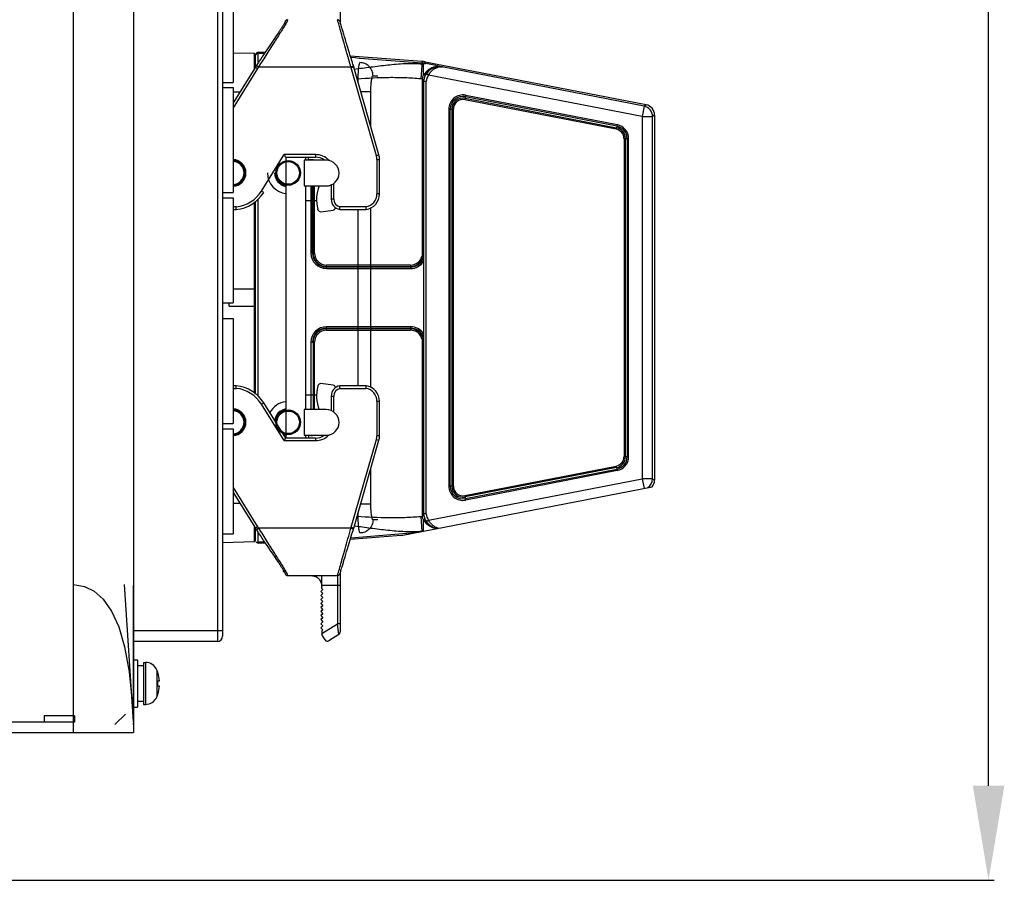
# Model space of a CAD drawing. Header units: millimetres. Extents: x 2423 to 7028, y 909 to 2460.
# Tile 34 of 60: x 6370 to 6558, y 1242 to 1406. Entities that reach past the tile are written whole.
import ezdxf

# ---------------------------------------------------------------- set-up
doc = ezdxf.new("R2010")
doc.units = ezdxf.units.MM
doc.layers.add('DIM', color=2, linetype='Continuous')
doc.dimstyles.get("Standard").update_dxf_attribs({"dimscale": 6, "dimtxt": 5, "dimasz": 3, "dimexe": 0.18, "dimexo": 0.0625, "dimgap": 0.8, "dimtad": 1, "dimtoh": 1, "dimdec": 1, "dimzin": 0, "dimdsep": 46, "dimtxsty": 'Standard', "dimcen": 0.09, "dimclrd": 256, "dimclre": 256, "dimclrt": 256, "dimadec": 0, "dimazin": 2, "dimtfac": 1, "dimtdec": 1, "dimtofl": 0, "dimtmove": 0, "dimatfit": 3, "dimfxl": 0, "dimtolj": 1, "dimtzin": 0, "dimarcsym": 0})

# ---------------------------------------------------------------- blocks, each defined once
blk = doc.blocks.new('*D20')
at = {"layer": 'Defpoints', "color": 0}
for p in [(6316.55, 1744.33), (6554.5, 1744.33), (6316.55, 1242.33)]:
    blk.add_point(p, dxfattribs=at)
at = {"layer": 'DIM', "lineweight": -2}
for p, q in [((6316.93, 1744.33), (6555.58, 1744.33)), ((6554.5, 1260.33), (6554.5, 1726.33)), ((6316.93, 1242.33), (6555.58, 1242.33))]:
    blk.add_line(p, q, dxfattribs=at)
at = {"layer": 'DIM'}
for points in [[(6551.5, 1726.33), (6557.5, 1726.33), (6554.5, 1744.33)], [(6551.5, 1260.33), (6557.5, 1260.33), (6554.5, 1242.33)]]:
    blk.add_solid(points, dxfattribs=at)
at = {"layer": 'DIM', "insert": (6534.7, 1493.33), "char_height": 30, "attachment_point": 5, "rotation": 90}
blk.add_mtext('\\A1;502.0', dxfattribs=at)

msp = doc.modelspace()

# ---------------------------------------------------------------- linework, layer by layer
for p, q in [((6380.05, 1715.48), (6380.05, 1270.48)), ((6391.55, 1715.48), (6391.55, 1270.48)), ((6407.55, 1434.83), (6407.55, 1287.83)), ((6408.55, 1433.83), (6408.55, 1288.83)), ((6430.94, 1417.08), (6430.94, 1405.88)), ((6410.55, 1414.33), (6410.55, 1394.33)), ((6420.43, 1405.79), (6420.42, 1405.77)), ((6420.42, 1405.77), (6420.42, 1405.75)), ((6420.55, 1406.08), (6420.48, 1405.97)), ((6420.66, 1406.19), (6420.55, 1406.08)), ((6420.82, 1406.26), (6420.66, 1406.19)), ((6420.94, 1406.28), (6420.82, 1406.26)), ((6430.83, 1406.09), (6430.72, 1406.2)), ((6430.96, 1405.82), (6430.95, 1405.86)), ((6431, 1405.68), (6430.96, 1405.82)), ((6431.04, 1405.53), (6431, 1405.68)), ((6431.1, 1405.34), (6431.04, 1405.53)), ((6419.19, 1403.79), (6418.77, 1403.18)), ((6418.99, 1403.5), (6418.88, 1403.34)), ((6431.3, 1404.68), (6431.21, 1404.98)), ((6431.35, 1404.51), (6431.3, 1404.68)), ((6418.77, 1403.18), (6418.31, 1402.5)), ((6410.55, 1399.98), (6414.6, 1399.88)), ((6414.6, 1396.93), (6414.6, 1399.88)), ((6414.85, 1397.28), (6414.85, 1399.73)), ((6415.35, 1400.08), (6416.66, 1400.08)), ((6415.35, 1398.09), (6415.35, 1400.08)), ((6416.5, 1399.83), (6415.35, 1399.83)), ((6414.85, 1398.58), (6414.6, 1398.58)), ((6432.88, 1399.4), (6446.56, 1398.35)), ((6446.56, 1398.35), (6446.31, 1395.01)), ((6446.85, 1397.91), (6446.85, 1398.01)), ((6446.85, 1397.92), (6447.29, 1397.92)), ((6447.07, 1397.96), (6447.13, 1398.27)), ((6447.13, 1398.27), (6489.23, 1390.09)), ((6414.79, 1397.23), (6410.55, 1390.45)), ((6415.21, 1396.96), (6410.55, 1389.5)), ((6414.79, 1397.23), (6415.21, 1396.96)), ((6415, 1397.55), (6415.42, 1397.28)), ((6415.42, 1397.28), (6415.21, 1396.96)), ((6415.42, 1397.28), (6433, 1397.28)), ((6433.48, 1397.42), (6433, 1397.28)), ((6433.06, 1397.08), (6433, 1397.28)), ((6433.54, 1397.23), (6433.06, 1397.08)), ((6437.85, 1380.36), (6433.06, 1397.08)), ((6433.39, 1397.71), (6433.54, 1397.23)), ((6438.33, 1380.5), (6433.54, 1397.23)), ((6446.85, 1395.69), (6446.85, 1396.74)), ((6447.4, 1396.03), (6447.81, 1395.74)), ((6449.96, 1397.37), (6449.87, 1397.39)), ((6449.96, 1397.37), (6450.06, 1397.35)), ((6450.06, 1397.35), (6450.12, 1397.34)), ((6450.1, 1397.31), (6450.41, 1397.28)), ((6450.12, 1397.34), (6450.21, 1397.32)), ((6450.34, 1397.28), (6450.16, 1397.29)), ((6450.21, 1397.32), (6450.3, 1397.31)), ((6450.3, 1397.31), (6450.39, 1397.29)), ((6450.47, 1397.27), (6450.34, 1397.28)), ((6488.87, 1389.79), (6450.34, 1397.28)), ((6450.39, 1397.29), (6450.45, 1397.28)), ((6450.45, 1397.28), (6450.47, 1397.27)), ((6408.55, 1394.33), (6410.55, 1394.33)), ((6437.22, 1395.6), (6438.1, 1395.6)), ((6446.55, 1394.69), (6446.55, 1361.19)), ((6446.59, 1394.96), (6446.89, 1394.9)), ((6446.85, 1394.67), (6446.85, 1311.98)), ((6447.35, 1312.16), (6447.35, 1394.49)), ((6488.49, 1387.83), (6447.81, 1395.74)), ((6408.55, 1393.33), (6410.55, 1393.33)), ((6410.55, 1393.33), (6410.55, 1373.33)), ((6411.8, 1392.45), (6410.55, 1392.48)), ((6434.86, 1392.6), (6436.8, 1392.6)), ((6436.8, 1385.85), (6436.8, 1392.6)), ((6454.87, 1391.89), (6454.7, 1391.03)), ((6483.55, 1385.42), (6454.7, 1391.03)), ((6454.75, 1391.31), (6483.6, 1385.7)), ((6483.66, 1386), (6454.81, 1391.61)), ((6454.87, 1391.89), (6483.72, 1386.28)), ((6451.64, 1389.23), (6452.52, 1389.23)), ((6451.64, 1389.23), (6451.64, 1317.42)), ((6451.92, 1317.42), (6451.92, 1389.23)), ((6452.23, 1389.23), (6452.23, 1317.42)), ((6452.52, 1317.42), (6452.52, 1389.23)), ((6488.87, 1389.79), (6488.49, 1387.83)), ((6488.87, 1389.79), (6489.23, 1390.09)), ((6488.49, 1387.83), (6490.49, 1387.83)), ((6488.49, 1387.83), (6488.49, 1318.82)), ((6490.85, 1388.12), (6490.49, 1387.83)), ((6490.49, 1318.82), (6490.49, 1387.83)), ((6490.85, 1388.12), (6490.85, 1318.53)), ((6483.72, 1386.28), (6483.55, 1385.42)), ((6485.04, 1383.62), (6485.91, 1383.62)), ((6485.04, 1383.62), (6485.04, 1323.03)), ((6485.32, 1323.03), (6485.32, 1383.62)), ((6485.63, 1383.62), (6485.63, 1323.03)), ((6485.91, 1323.03), (6485.91, 1383.62)), ((6415.96, 1373.63), (6420.3, 1380.58)), ((6426.25, 1380.58), (6420.3, 1380.58)), ((6420.58, 1380.08), (6426.25, 1380.08)), ((6420.6, 1380.08), (6420.6, 1326.58)), ((6428.3, 1379.5), (6424.1, 1379.5)), ((6424.1, 1379.5), (6424.1, 1374.6)), ((6424.4, 1379.5), (6424.4, 1380.08)), ((6424.95, 1379.6), (6424.95, 1380.08)), ((6425.35, 1379.6), (6424.95, 1379.6)), ((6426.25, 1380.58), (6426.25, 1380.08)), ((6438.33, 1380.5), (6437.85, 1380.36)), ((6437.95, 1379.67), (6438.45, 1379.67)), ((6437.95, 1379.67), (6437.95, 1373.08)), ((6438.45, 1373.08), (6438.45, 1379.67)), ((6416.39, 1373.37), (6415.96, 1373.63)), ((6424.1, 1374.6), (6428.3, 1374.6)), ((6424.4, 1332), (6424.4, 1374.6)), ((6425.39, 1374.6), (6425.39, 1361.83)), ((6425.67, 1361.83), (6425.67, 1374.6)), ((6425.78, 1374.6), (6425.78, 1361.83)), ((6426.06, 1361.83), (6426.06, 1374.6)), ((6429.25, 1374.82), (6429.25, 1372.08)), ((6429.75, 1372.08), (6429.75, 1375.1)), ((6408.55, 1373.33), (6410.55, 1373.33)), ((6408.55, 1372.33), (6410.55, 1372.33)), ((6410.55, 1372.33), (6410.55, 1352.33)), ((6414.6, 1335.16), (6414.6, 1371.49)), ((6414.85, 1334.96), (6414.85, 1371.69)), ((6415.35, 1334.57), (6415.35, 1372.08)), ((6424.4, 1371.85), (6426.48, 1371.85)), ((6429.75, 1372.08), (6429.25, 1372.08)), ((6438.45, 1373.08), (6437.95, 1373.08)), ((6411.14, 1370.61), (6410.55, 1370.61)), ((6410.55, 1370.11), (6411.16, 1370.11)), ((6426.73, 1370.07), (6426.7, 1370.18)), ((6427.28, 1369.7), (6429.63, 1370.02)), ((6430.87, 1370.11), (6435.92, 1370.11)), ((6435.87, 1370.61), (6430.92, 1370.61)), ((6434.33, 1370.11), (6434.33, 1336.54)), ((6436.8, 1336.25), (6436.8, 1370.41)), ((6426.06, 1361.83), (6425.39, 1361.83)), ((6446.83, 1361.15), (6446.77, 1361.16)), ((6444.35, 1359.54), (6428.35, 1359.54)), ((6428.35, 1358.86), (6428.35, 1359.54)), ((6428.35, 1359.25), (6444.35, 1359.25)), ((6444.35, 1359.14), (6428.35, 1359.14)), ((6428.35, 1358.86), (6444.35, 1358.86)), ((6444.35, 1359.54), (6444.35, 1358.86)), ((6414.6, 1354.95), (6410.55, 1354.95)), ((6408.55, 1352.33), (6410.55, 1352.33)), ((6409.8, 1351.7), (6409.8, 1352.33)), ((6409.8, 1351.7), (6414.6, 1351.7)), ((6408.55, 1349.33), (6410.55, 1349.33)), ((6410.55, 1349.33), (6410.55, 1329.33)), ((6444.35, 1347.79), (6428.35, 1347.79)), ((6428.35, 1347.12), (6428.35, 1347.79)), ((6428.35, 1347.51), (6444.35, 1347.51)), ((6444.35, 1347.4), (6428.35, 1347.4)), ((6428.35, 1347.12), (6444.35, 1347.12)), ((6444.35, 1347.79), (6444.35, 1347.12)), ((6446.55, 1345.46), (6446.55, 1311.96)), ((6446.83, 1345.5), (6446.77, 1345.49)), ((6425.39, 1344.83), (6426.06, 1344.83)), ((6425.39, 1344.83), (6425.39, 1332)), ((6425.78, 1344.83), (6425.78, 1332)), ((6426.06, 1332), (6426.06, 1344.83)), ((6411.16, 1336.54), (6410.55, 1336.54)), ((6410.55, 1336.04), (6411.14, 1336.04)), ((6426.73, 1336.58), (6426.7, 1336.47)), ((6429.63, 1336.63), (6427.28, 1336.95)), ((6435.92, 1336.54), (6430.87, 1336.54)), ((6430.92, 1336.04), (6435.87, 1336.04)), ((6426.48, 1334.75), (6424.4, 1334.75)), ((6429.25, 1334.58), (6429.75, 1334.58)), ((6429.25, 1334.58), (6429.25, 1331.79)), ((6429.75, 1331.5), (6429.75, 1334.58)), ((6415.96, 1333.02), (6416.39, 1333.29)), ((6420.3, 1326.08), (6415.96, 1333.02)), ((6420.58, 1326.58), (6416.39, 1333.29)), ((6437.95, 1333.58), (6438.45, 1333.58)), ((6437.95, 1333.58), (6437.95, 1326.98)), ((6438.45, 1326.98), (6438.45, 1333.58)), ((6428.3, 1332), (6424.1, 1332)), ((6424.1, 1332), (6424.1, 1327.1)), ((6408.55, 1329.33), (6410.55, 1329.33)), ((6408.55, 1328.33), (6410.55, 1328.33)), ((6410.55, 1328.33), (6410.55, 1308.33)), ((6426.25, 1326.58), (6420.58, 1326.58)), ((6424.1, 1327.1), (6428.3, 1327.1)), ((6424.4, 1326.58), (6424.4, 1327.1)), ((6425.35, 1327.05), (6424.95, 1327.05)), ((6424.95, 1327.05), (6424.95, 1326.58)), ((6426.25, 1326.58), (6426.25, 1326.08)), ((6438.45, 1326.98), (6437.95, 1326.98)), ((6420.3, 1326.08), (6426.25, 1326.08)), ((6433.06, 1309.57), (6437.85, 1326.29)), ((6433.54, 1309.43), (6438.33, 1326.15)), ((6437.85, 1326.29), (6438.33, 1326.15)), ((6485.91, 1323.03), (6485.04, 1323.03)), ((6436.8, 1314), (6436.8, 1320.8)), ((6454.7, 1315.62), (6483.55, 1321.23)), ((6483.6, 1320.95), (6454.75, 1315.35)), ((6483.55, 1321.23), (6483.72, 1320.37)), ((6454.81, 1315.04), (6483.66, 1320.65)), ((6483.72, 1320.37), (6454.87, 1314.76)), ((6410.55, 1317.15), (6415.21, 1309.69)), ((6446.85, 1308.83), (6490.43, 1317.3)), ((6447.81, 1310.91), (6488.49, 1318.82)), ((6452.52, 1317.42), (6451.64, 1317.42)), ((6490.49, 1318.82), (6488.49, 1318.82)), ((6488.49, 1318.82), (6488.85, 1316.99)), ((6490.49, 1318.82), (6490.85, 1318.53)), ((6410.55, 1316.21), (6414.79, 1309.43)), ((6454.7, 1315.62), (6454.87, 1314.76)), ((6410.55, 1314.17), (6411.8, 1314.2)), ((6436.8, 1314), (6434.85, 1314)), ((6446.31, 1311.65), (6446.53, 1308.77)), ((6446.89, 1311.75), (6446.59, 1311.69)), ((6414.6, 1306.78), (6414.6, 1309.72)), ((6415.21, 1309.69), (6414.79, 1309.43)), ((6415.21, 1309.69), (6415.42, 1309.38)), ((6433, 1309.38), (6433.06, 1309.57)), ((6433.06, 1309.57), (6433.54, 1309.43)), ((6438.1, 1311), (6437.22, 1311)), ((6446.85, 1309.91), (6446.85, 1310.96)), ((6447.81, 1310.91), (6447.4, 1310.62)), ((6408.55, 1308.33), (6410.55, 1308.33)), ((6414.6, 1308.08), (6414.85, 1308.08)), ((6415, 1309.1), (6414.79, 1309.43)), ((6414.85, 1306.93), (6414.85, 1309.33)), ((6415.42, 1309.38), (6415, 1309.1)), ((6415, 1309.1), (6415.21, 1308.77)), ((6415.35, 1306.58), (6415.35, 1308.56)), ((6433, 1309.38), (6415.42, 1309.38)), ((6442.57, 1308), (6432.88, 1307.26)), ((6433, 1309.38), (6433.48, 1309.23)), ((6433, 1307.64), (6433.2, 1308.31)), ((6442.57, 1308), (6446.84, 1308.83)), ((6446.84, 1308.83), (6446.85, 1308.83)), ((6414.6, 1306.78), (6408.55, 1306.62)), ((6415.35, 1306.82), (6416.5, 1306.82)), ((6416.66, 1306.58), (6415.35, 1306.58)), ((6416.66, 1306.58), (6416.84, 1306.31)), ((6432.35, 1305.5), (6432.52, 1306.08)), ((6432.52, 1306.08), (6433, 1307.64)), ((6417.71, 1305.04), (6417.98, 1304.64)), ((6417.98, 1304.64), (6418.23, 1304.27)), ((6418.23, 1304.27), (6418.71, 1303.57)), ((6431.68, 1303.28), (6431.88, 1303.94)), ((6432.18, 1304.95), (6432.35, 1305.5)), ((6418.48, 1303.91), (6418.59, 1303.74)), ((6418.71, 1303.57), (6419.14, 1302.93)), ((6419.33, 1302.65), (6419.43, 1302.51)), ((6419.6, 1302.25), (6419.68, 1302.13)), ((6420.09, 1301.49), (6420.09, 1301.15)), ((6420.22, 1301.28), (6420.09, 1301.28)), ((6420.09, 1301.15), (6420.32, 1301.11)), ((6420.4, 1300.94), (6420.41, 1300.91)), ((6420.41, 1300.91), (6420.42, 1300.88)), ((6420.45, 1300.79), (6420.45, 1300.76)), ((6420.54, 1300.57), (6420.66, 1300.46)), ((6420.94, 1300.38), (6430.44, 1300.38)), ((6427.44, 1298.52), (6427.44, 1300.38)), ((6430.44, 1300.38), (6430.44, 1291.2)), ((6430.45, 1300.38), (6430.57, 1300.39)), ((6430.57, 1300.39), (6430.72, 1300.46)), ((6430.72, 1300.46), (6430.84, 1300.57)), ((6430.94, 1300.77), (6430.94, 1289.57)), ((6431, 1300.95), (6431.01, 1301.01)), ((6431.01, 1301.01), (6431.05, 1301.15)), ((6431.05, 1301.15), (6431.1, 1301.32)), ((6431.1, 1301.32), (6431.16, 1301.52)), ((6431.16, 1301.52), (6431.23, 1301.76)), ((6391.55, 1272.53), (6389.85, 1298.68)), ((6391.55, 1272.53), (6391.55, 1298.48)), ((6427.43, 1298.51), (6427.44, 1298.38)), ((6427.44, 1298.52), (6430.44, 1298.52)), ((6427.44, 1297.94), (6427.44, 1298.52)), ((6427.64, 1297.72), (6427.26, 1297.37)), ((6427.26, 1297.37), (6427.64, 1296.95)), ((6427.64, 1296.95), (6427.26, 1296.6)), ((6427.26, 1296.6), (6427.64, 1296.18)), ((6427.44, 1297.94), (6427.64, 1297.72)), ((6427.64, 1296.18), (6427.26, 1295.83)), ((6427.26, 1295.83), (6427.64, 1295.41)), ((6427.64, 1295.41), (6427.26, 1295.06)), ((6427.26, 1295.06), (6427.64, 1294.64)), ((6427.64, 1294.64), (6427.26, 1294.29)), ((6427.26, 1294.29), (6427.64, 1293.87)), ((6427.64, 1293.87), (6427.26, 1293.52)), ((6427.26, 1293.52), (6427.64, 1293.1)), ((6427.64, 1293.1), (6427.26, 1292.75)), ((6427.26, 1292.75), (6427.64, 1292.33)), ((6427.64, 1292.33), (6427.26, 1291.98)), ((6427.26, 1291.98), (6427.64, 1291.56)), ((6427.64, 1291.56), (6427.26, 1291.21)), ((6427.26, 1291.21), (6427.64, 1290.79)), ((6427.64, 1290.79), (6427.26, 1290.44)), ((6427.44, 1289.33), (6430.44, 1291.2)), ((6408.55, 1289.83), (6391.55, 1289.83)), ((6427.26, 1290.44), (6427.64, 1290.02)), ((6427.64, 1290.02), (6427.44, 1289.83)), ((6427.44, 1289.83), (6427.44, 1289.17)), ((6428.11, 1288.11), (6427.44, 1289.17)), ((6430.71, 1289.15), (6428.8, 1287.95)), ((6407.55, 1287.83), (6391.55, 1287.83)), ((6391.55, 1284.33), (6392.35, 1284.33)), ((6392.35, 1284.33), (6392.35, 1275.33)), ((6393.45, 1283.83), (6393.83, 1283.83)), ((6393.45, 1283.83), (6393.45, 1275.83)), ((6393.83, 1283.83), (6393.83, 1275.83)), ((6392.35, 1283.22), (6393.45, 1283.22)), ((6396.04, 1282.36), (6396.04, 1277.29)), ((6396.22, 1281.83), (6396.24, 1281.83)), ((6396.22, 1280.33), (6396.51, 1280.33)), ((6396.51, 1279.33), (6396.22, 1279.33)), ((6396.24, 1277.83), (6396.22, 1277.83)), ((6392.35, 1276.44), (6393.45, 1276.44)), ((6393.45, 1275.83), (6393.83, 1275.83)), ((6388.05, 1271.98), (6390.05, 1273.98)), ((6391.55, 1275.33), (6392.35, 1275.33)), ((6380.05, 1272.48), (5828.05, 1272.48)), ((6380.35, 1273.63), (6374.55, 1273.63)), ((6374.55, 1273.63), (6374.55, 1272.43)), ((6380.35, 1272.43), (6374.55, 1272.43)), ((6380.35, 1273.63), (6380.35, 1272.43)), ((6391.55, 1272.03), (6391.55, 1272.23)), ((5816.55, 1270.48), (6391.55, 1270.48))]:
    msp.add_line(p, q)
for points in [[(6420.42, 1405.75), (6420.4, 1405.72), (6420.39, 1405.68), (6420.37, 1405.64), (6420.35, 1405.59), (6420.32, 1405.54), (6420.29, 1405.48), (6420.25, 1405.42), (6420.21, 1405.35), (6420.16, 1405.27), (6420.11, 1405.19), (6420.05, 1405.1), (6419.99, 1405), (6419.93, 1404.9), (6419.86, 1404.8), (6419.79, 1404.69), (6419.72, 1404.58), (6419.64, 1404.46), (6419.55, 1404.33), (6419.47, 1404.21), (6419.38, 1404.07), (6419.29, 1403.94), (6419.19, 1403.79)], [(6420.44, 1405.84), (6420.44, 1405.83), (6420.44, 1405.83), (6420.44, 1405.82), (6420.44, 1405.81), (6420.43, 1405.79)], [(6420.48, 1405.97), (6420.45, 1405.9), (6420.45, 1405.86), (6420.44, 1405.84)], [(6430.72, 1406.2), (6430.56, 1406.26), (6430.45, 1406.28)], [(6430.95, 1405.86), (6430.94, 1405.9), (6430.92, 1405.94), (6430.9, 1406), (6430.83, 1406.09)], [(6431.21, 1404.98), (6431.13, 1405.23), (6431.1, 1405.34)], [(6431.95, 1402.48), (6431.79, 1403.01), (6431.72, 1403.26), (6431.65, 1403.5), (6431.58, 1403.72), (6431.52, 1403.94), (6431.35, 1404.51)], [(6417.93, 1401.95), (6417.67, 1401.56), (6417.53, 1401.36), (6417.25, 1400.94)], [(6418.31, 1402.5), (6418.06, 1402.13), (6417.93, 1401.95)], [(6432.61, 1400.3), (6432.4, 1400.98), (6432.31, 1401.3), (6432.21, 1401.61), (6432.12, 1401.91), (6432.03, 1402.2), (6431.95, 1402.48)], [(6417.25, 1400.94), (6417.11, 1400.73), (6416.96, 1400.52), (6416.81, 1400.3), (6416.66, 1400.07), (6416.51, 1399.84), (6416.35, 1399.61), (6416.19, 1399.37), (6416.03, 1399.13), (6415.87, 1398.89), (6415.71, 1398.64), (6415.54, 1398.39), (6415.38, 1398.13), (6415.21, 1397.88), (6415.04, 1397.61), (6414.79, 1397.23)], [(6432.82, 1399.6), (6432.71, 1399.96), (6432.61, 1400.3)], [(6433.39, 1397.71), (6433.28, 1398.1), (6433.16, 1398.48), (6433.04, 1398.86), (6432.82, 1399.6)], [(6415.21, 1308.77), (6415.39, 1308.51), (6415.55, 1308.25), (6415.72, 1307.99), (6415.89, 1307.74), (6416.05, 1307.49), (6416.21, 1307.25), (6416.37, 1307.01), (6416.53, 1306.77), (6416.69, 1306.54)], [(6433.2, 1308.31), (6433.3, 1308.65), (6433.41, 1308.99), (6433.54, 1309.43)], [(6416.84, 1306.31), (6416.99, 1306.09), (6417.14, 1305.87), (6417.28, 1305.66), (6417.43, 1305.45), (6417.71, 1305.04)], [(6431.88, 1303.94), (6432.03, 1304.43), (6432.1, 1304.68), (6432.18, 1304.95)], [(6419.14, 1302.93), (6419.24, 1302.79), (6419.33, 1302.65)], [(6419.43, 1302.51), (6419.51, 1302.38), (6419.6, 1302.25)], [(6419.68, 1302.13), (6419.76, 1302.01), (6419.83, 1301.9), (6419.9, 1301.79)], [(6431.23, 1301.76), (6431.31, 1302.03), (6431.56, 1302.88)], [(6431.56, 1302.88), (6431.62, 1303.07), (6431.68, 1303.28)], [(6419.9, 1301.79), (6419.97, 1301.69), (6420.03, 1301.59), (6420.09, 1301.5), (6420.14, 1301.41), (6420.19, 1301.33), (6420.24, 1301.25), (6420.28, 1301.18), (6420.31, 1301.12), (6420.34, 1301.07), (6420.37, 1301.02), (6420.39, 1300.97), (6420.4, 1300.94)], [(6420.42, 1300.88), (6420.43, 1300.86), (6420.44, 1300.85), (6420.44, 1300.83), (6420.44, 1300.83), (6420.44, 1300.82), (6420.44, 1300.81), (6420.45, 1300.79)], [(6420.45, 1300.76), (6420.48, 1300.69), (6420.54, 1300.57)], [(6420.66, 1300.46), (6420.82, 1300.39), (6420.94, 1300.38)], [(6425.45, 1300.38), (6425.47, 1300.38), (6425.52, 1300.37), (6425.59, 1300.37), (6425.66, 1300.36), (6425.75, 1300.35), (6425.83, 1300.34), (6425.92, 1300.32), (6426.01, 1300.29), (6426.1, 1300.26), (6426.19, 1300.23), (6426.29, 1300.18), (6426.39, 1300.13), (6426.49, 1300.07), (6426.59, 1300.01), (6426.7, 1299.93), (6426.8, 1299.83), (6426.91, 1299.73), (6427.01, 1299.61), (6427.11, 1299.47), (6427.2, 1299.31), (6427.28, 1299.13), (6427.35, 1298.95), (6427.39, 1298.78), (6427.42, 1298.62), (6427.44, 1298.47)], [(6425.46, 1300.38), (6425.51, 1300.37), (6425.57, 1300.37), (6425.63, 1300.37), (6425.7, 1300.36), (6425.77, 1300.35), (6425.84, 1300.33), (6425.91, 1300.32), (6425.99, 1300.3), (6426.06, 1300.28), (6426.14, 1300.25), (6426.21, 1300.22), (6426.29, 1300.19), (6426.36, 1300.15), (6426.44, 1300.11), (6426.51, 1300.06), (6426.59, 1300.01), (6426.67, 1299.95), (6426.74, 1299.89), (6426.81, 1299.83), (6426.88, 1299.76), (6426.95, 1299.68), (6427.02, 1299.6), (6427.08, 1299.51), (6427.14, 1299.42), (6427.2, 1299.31), (6427.26, 1299.18), (6427.32, 1299.03), (6427.37, 1298.86)], [(6430.84, 1300.57), (6430.9, 1300.66), (6430.92, 1300.72), (6430.94, 1300.75), (6430.95, 1300.79)], [(6430.95, 1300.79), (6430.96, 1300.82), (6431, 1300.95)], [(6380.16, 1298.66), (6382.25, 1298.28), (6384.05, 1297.4), (6385.79, 1295.88), (6387.39, 1293.61), (6388.76, 1290.59), (6389.88, 1286.78), (6390.74, 1282.06), (6391.31, 1276.28)], [(6427.37, 1298.86), (6427.41, 1298.7), (6427.42, 1298.6), (6427.43, 1298.51)]]:
    msp.add_lwpolyline(points)
for centre, radius in [((6421.05, 1377.08), 2.35), ((6421.05, 1377.08), 2.15), ((6421.05, 1329.58), 2.35), ((6421.05, 1329.58), 2.15)]:
    msp.add_circle(centre, radius)
for centre, radius, start, end in [((6415.08, 1408.7), 6.39, 331.3373, 331.6604), ((6420.94, 1405.77), 0.502, 90.0394, 108.5226), ((6415.35, 1399.58), 0.5, 90.0037, 162.9838), ((6415.35, 1399.33), 0.5, 90.0033, 157.4886), ((6723.27, 4966.46), 3579.14, 265.34755, 265.56552), ((6446.18, 1393.36), 4.51, 81.4698, 85.6205), ((6446.18, 1393.36), 4.69, 81.7906, 85.6205), ((6446.18, 1393.36), 5, 79, 85.6205), ((6449.85, 1394.29), 3.01, 144.6434, 175.6689), ((6449.54, 1394.25), 3.03, 140.614, 150.2768), ((6449.89, 1394.28), 3.06, 143.4497, 152.364), ((6449.55, 1394.24), 3.05, 137.9872, 140.4475), ((6449.86, 1394.28), 3.02, 142.848, 144.6371), ((6449.85, 1394.29), 3.03, 85.1957, 142.8132), ((6449.89, 1394.26), 3.05, 105.4848, 142.9136), ((6449.89, 1394.26), 3.06, 91.656, 105.4319), ((6449.88, 1394.3), 3.02, 90.637, 91.6435), ((6449.86, 1393.8), 3.57, 88.36, 90.1578), ((6449.88, 1394.21), 3.1, 88.9097, 90.5279), ((6450.1, 1395.32), 1.97, 93.9755, 96.7975), ((6449.88, 1394.19), 3.13, 88.5422, 88.9111), ((6449.88, 1394.17), 3.15, 87.47, 88.5414), ((6450.09, 1395.35), 1.94, 92.4823, 93.9714), ((6450, 1397.14), 0.174, 78.1858, 85.5372), ((6450.09, 1395.37), 1.93, 90.4285, 92.4827), ((6450.06, 1395.36), 1.94, 88.8061, 89.5873), ((6450.06, 1395.37), 1.93, 87.236, 88.8055), ((6450.24, 1396.8), 0.488, 78.8414, 85.193), ((6450.36, 1396.65), 0.631, 83.1132, 85.1937), ((6450.41, 1397.31), 0.0315, 255.8446, 265.1739), ((6450.36, 1396.65), 0.634, 79.623, 83.1159), ((6446.18, 1393.36), 1.65, 75.4455, 85.6205), ((6449.85, 1394.29), 3.32, 168.3548, 173.0422), ((6453.98, 1389.42), 9.49, 138.1098, 138.6364), ((6449.85, 1394.29), 3.02, 168.3548, 172.6974), ((6449.91, 1394.27), 3.09, 152.4056, 168.3452), ((6449.85, 1394.29), 2.51, 144.6434, 175.2402), ((6454.35, 1389.23), 2.71, 79, 180), ((6454.35, 1389.23), 2.43, 79, 180), ((6454.35, 1389.23), 2.12, 79, 180), ((6454.35, 1389.23), 1.83, 79, 180), ((6488.49, 1387.83), 2, 0.0205, 78.9795), ((6488.85, 1388.12), 2, 0.0019, 78.9981), ((6483.2, 1383.62), 1.83, 0, 79), ((6483.2, 1383.62), 2.12, 0, 79), ((6483.2, 1383.62), 2.43, 0, 79), ((6483.2, 1383.62), 2.71, 0, 79), ((6410.45, 1377.08), 2.55, 272.3264, 87.6695), ((6410.45, 1377.08), 2.4, 272.3955, 87.6045), ((6410.45, 1377.08), 2.2, 272.6282, 87.372), ((6425.35, 1377.1), 2.5, 74.5016, 90.0762), ((6426.25, 1377.08), 3.5, 42.568, 90), ((6426.25, 1377.08), 3, 54.5949, 90), ((6428.3, 1377.05), 2.45, 270, 90), ((6435.45, 1379.67), 2.5, 0, 16), ((6435.45, 1379.67), 3, 0, 16), ((6421.05, 1377.08), 3.94, 180, 263.4471), ((6421.05, 1377.08), 2.59, 180, 259.9192), ((6421.05, 1377.08), 2.44, 180, 259.2983), ((6410.45, 1377.08), 6.5, 276.0422, 328), ((6410.45, 1377.08), 7, 275.8222, 328), ((6433.46, 1372), 7, 158.1347, 195.0762), ((6431.25, 1372.08), 2, 180, 259.0959), ((6431.25, 1372.08), 1.5, 180, 257.4027), ((6435.45, 1373.08), 2.5, 279.7499, 0), ((6435.45, 1373.08), 3, 278.8986, 0), ((6427.21, 1370.2), 0.5, 195.0762, 277.6762), ((6429.56, 1370.52), 0.5, 277.6762, 354.7499), ((6428.35, 1361.83), 2.96, 180, 270), ((6428.35, 1361.83), 2.68, 180, 270), ((6428.35, 1361.83), 2.57, 180, 270), ((6428.35, 1361.83), 2.29, 180, 270), ((6444.35, 1361.83), 2.29, 270, 343.8888), ((6444.35, 1361.83), 2.57, 270, 344.8029), ((6444.35, 1361.83), 2.68, 270, 338.7197), ((6444.35, 1361.83), 2.96, 270, 327.4812), ((6451.52, 1396.32), 35.48, 261.9509, 262.307), ((6428.35, 1344.83), 2.96, 90, 180), ((6428.35, 1344.83), 2.68, 90, 180), ((6428.35, 1344.83), 2.57, 90, 180), ((6428.35, 1344.83), 2.29, 90, 180), ((6444.35, 1344.83), 2.96, 32.5188, 90), ((6444.35, 1344.83), 2.68, 21.2803, 90), ((6444.35, 1344.83), 2.57, 15.1971, 90), ((6444.35, 1344.83), 2.29, 16.1112, 90), ((6451.55, 1310.09), 35.72, 97.6942, 98.0479), ((6410.45, 1329.58), 6.5, 32, 83.9578), ((6410.45, 1329.58), 7, 32, 84.1778), ((6433.46, 1334.65), 7, 164.9238, 202.3039), ((6427.21, 1336.45), 0.5, 82.3238, 164.9238), ((6431.25, 1334.58), 2, 100.9041, 180), ((6429.56, 1336.14), 0.5, 5.2501, 82.3238), ((6431.25, 1334.58), 1.5, 102.5973, 180), ((6435.45, 1333.58), 2.5, 0, 80.2501), ((6435.45, 1333.58), 3, 0, 81.1014), ((6410.45, 1329.58), 2.55, 272.3264, 87.6695), ((6421.05, 1329.58), 3.94, 96.558, 152.2933), ((6421.05, 1329.58), 2.59, 100.0808, 172.8532), ((6410.45, 1329.58), 2.4, 272.3955, 87.6045), ((6410.45, 1329.58), 2.2, 272.6282, 87.372), ((6421.05, 1329.58), 2.44, 100.7017, 177.0594), ((6428.3, 1329.55), 2.45, 270, 90), ((6410.45, 1329.58), 2.2, 209.6505, 214.8037), ((6421.05, 1329.58), 2.44, 247.1226, 259.2983), ((6421.05, 1329.58), 2.59, 251.2815, 259.9192), ((6425.35, 1329.55), 2.5, 269.9238, 277.4955), ((6426.25, 1329.58), 3.5, 270, 316.2754), ((6426.25, 1329.58), 3, 270, 303.9623), ((6435.45, 1326.98), 2.5, 344, 0), ((6435.45, 1326.98), 3, 344, 0), ((6483.2, 1323.03), 1.83, 281, 0), ((6483.2, 1323.03), 2.12, 281, 0), ((6483.2, 1323.03), 2.43, 281, 0), ((6483.2, 1323.03), 2.71, 281, 0), ((6454.35, 1317.42), 2.71, 180, 281), ((6454.35, 1317.42), 2.43, 180, 281), ((6454.35, 1317.42), 2.12, 180, 281), ((6454.35, 1317.42), 1.83, 180, 281), ((6488.49, 1318.82), 2, 302.2965, 359.9836), ((6488.85, 1318.53), 2, 322.1972, 0.0032), ((6446.18, 1313.29), 1.65, 274.3795, 284.5545), ((6449.85, 1312.37), 3.32, 186.9578, 191.6452), ((6449.85, 1312.37), 3.01, 184.3311, 215.3566), ((6449.85, 1312.37), 3.02, 187.3026, 191.6452), ((6449.91, 1312.38), 3.09, 191.6511, 207.598), ((6449.85, 1312.37), 2.51, 184.7598, 215.3566), ((6453.98, 1317.23), 9.49, 221.3627, 221.8894), ((6449.54, 1312.4), 3.03, 209.7232, 219.386), ((6449.89, 1312.37), 3.06, 207.636, 216.5503), ((6449.87, 1312.76), 3.52, 220.4783, 222.7068), ((6449.89, 1312.39), 3.05, 215.3108, 263.7148), ((6449.85, 1312.37), 3.03, 217.1868, 264.0269), ((6774.47, -2898.47), 4219.84, 94.47567, 94.64196), ((6446.18, 1313.29), 4.51, 274.3795, 278.3794), ((6450.11, 1311.45), 2.09, 255.1072, 255.5111), ((6450.09, 1311.4), 2.04, 255.4952, 259.9056), ((6415.35, 1307.08), 0.5, 202.5009, 269.9923), ((6415.08, 1297.95), 6.39, 28.3376, 28.6644), ((6420.94, 1300.88), 0.504, 256.289, 269.9421), ((6430.44, 1289.57), 0.5, 302, 360), ((6407.55, 1288.83), 1, 270, 0), ((6428.53, 1288.38), 0.5, 212, 302), ((6393.83, 1281.43), 2.4, 22.9697, 90), ((6390.05, 1279.83), 6.5, 17.9202, 22.9697), ((6390.05, 1279.83), 6.48, 4.4249, 17.9753), ((6390.05, 1279.83), 6.18, 355.3629, 4.6371), ((6390.05, 1279.83), 6.5, 337.0303, 342.0798), ((6390.05, 1279.83), 6.48, 342.0247, 355.5751), ((6393.83, 1278.23), 2.4, 270, 337.0303)]:
    msp.add_arc(centre, radius, start, end)
for points, knots in [([(6420.68, 1405.64), (6420.56, 1405.41), (6420.27, 1404.92), (6419.76, 1404.11), (6419.15, 1403.17), (6418.47, 1402.11), (6417.73, 1400.97), (6416.7, 1399.36), (6415.93, 1398.12), (6415.42, 1397.28)], [0, 0, 0, 0, 0.076334, 0.174707, 0.290109, 0.418305, 0.556018, 0.700412, 1, 1, 1, 1]), ([(6420.94, 1406.28), (6420.94, 1406.28), (6420.94, 1406.27), (6420.94, 1406.27), (6420.94, 1406.25), (6420.93, 1406.23), (6420.92, 1406.18), (6420.9, 1406.11), (6420.87, 1406.03), (6420.83, 1405.92), (6420.77, 1405.8), (6420.73, 1405.71), (6420.7, 1405.67)], [0, 0, 0, 0, 0.004198, 0.015553, 0.034327, 0.060593, 0.135938, 0.242499, 0.381573, 0.554195, 0.760422, 1, 1, 1, 1]), ([(6430.61, 1405.71), (6430.59, 1405.79), (6430.55, 1405.9), (6430.52, 1406.05), (6430.49, 1406.13), (6430.48, 1406.19), (6430.46, 1406.24), (6430.46, 1406.26), (6430.45, 1406.28), (6430.45, 1406.28)], [0, 0, 0, 0, 0.432218, 0.603361, 0.743872, 0.853552, 0.932495, 0.980916, 1, 1, 1, 1]), ([(6433, 1397.28), (6432.75, 1398.16), (6432.32, 1399.66), (6431.73, 1401.71), (6431.28, 1403.32), (6430.91, 1404.63), (6430.7, 1405.39), (6430.61, 1405.71)], [0, 0, 0, 0, 0.31453, 0.534738, 0.729303, 0.887521, 1, 1, 1, 1]), ([(6433.64, 1396.86), (6434.69, 1396.99), (6436.81, 1397.28), (6439.48, 1397.62), (6441.64, 1397.83), (6443.81, 1397.97), (6445.45, 1397.94), (6446.53, 1397.86)], [0, 0, 0, 0, 0.245394, 0.495702, 0.622361, 0.749261, 1, 1, 1, 1]), ([(6434.35, 1394.39), (6434.36, 1394.65), (6434.38, 1395.15), (6434.41, 1395.87), (6434.45, 1396.5), (6434.5, 1397.05), (6434.55, 1397.48), (6434.61, 1397.8), (6434.66, 1397.99), (6434.7, 1398.08), (6434.72, 1398.1), (6434.73, 1398.1)], [0, 0, 0, 0, 0.208781, 0.400919, 0.571955, 0.71777, 0.835313, 0.92188, 0.976018, 0.991221, 1, 1, 1, 1]), ([(6437.22, 1395.6), (6437.22, 1395.91), (6437.09, 1396.57), (6436.54, 1397.42), (6435.7, 1397.98), (6435.04, 1398.1), (6434.73, 1398.1)], [0, 0, 0, 0, 0.240935, 0.501209, 0.760719, 1, 1, 1, 1]), ([(6446.85, 1397.82), (6446.85, 1397.83), (6446.84, 1397.86), (6446.85, 1397.89), (6446.85, 1397.91)], [0, 0, 0, 0, 0.288026, 1, 1, 1, 1]), ([(6447.07, 1397.96), (6447.06, 1397.96), (6446.98, 1397.98), (6446.91, 1398), (6446.85, 1398.01)], [0, 0, 0, 0, 0.245584, 1, 1, 1, 1]), ([(6446.85, 1397.37), (6446.85, 1397.46), (6446.86, 1397.61), (6446.86, 1397.76), (6446.85, 1397.82)], [0, 0, 0, 0, 0.578812, 1, 1, 1, 1]), ([(6447.29, 1397.91), (6447.27, 1397.92), (6447.2, 1397.93), (6447.13, 1397.95), (6447.07, 1397.96)], [0, 0, 0, 0, 0.268944, 1, 1, 1, 1]), ([(6449.87, 1397.39), (6449.42, 1397.48), (6448.56, 1397.65), (6447.7, 1397.83), (6447.29, 1397.91)], [0, 0, 0, 0, 0.525207, 1, 1, 1, 1]), ([(6446.85, 1396.74), (6446.85, 1396.8), (6446.85, 1396.91), (6446.85, 1397.12), (6446.85, 1397.27), (6446.85, 1397.37)], [0, 0, 0, 0, 0.277105, 0.537104, 1, 1, 1, 1]), ([(6447.44, 1396.12), (6447.43, 1396.11), (6447.4, 1396.1), (6447.34, 1396.11), (6447.27, 1396.13), (6447.22, 1396.16), (6447.2, 1396.18)], [0, 0, 0, 0, 0.136674, 0.356043, 0.658262, 1, 1, 1, 1]), ([(6449.85, 1397.37), (6449.6, 1397.37), (6449.11, 1397.32), (6448.42, 1397.11), (6447.79, 1396.76), (6447.44, 1396.45), (6447.28, 1396.28)], [0, 0, 0, 0, 0.260886, 0.511188, 0.754841, 1, 1, 1, 1]), ([(6447.81, 1395.74), (6447.93, 1395.96), (6448.21, 1396.36), (6448.72, 1396.84), (6449.28, 1397.15), (6449.67, 1397.26), (6449.86, 1397.28)], [0, 0, 0, 0, 0.284746, 0.547648, 0.784244, 1, 1, 1, 1]), ([(6449.95, 1397.31), (6449.95, 1397.31), (6449.95, 1397.33), (6449.96, 1397.33), (6449.96, 1397.34)], [0, 0, 0, 0, 0.263535, 1, 1, 1, 1]), ([(6449.96, 1397.34), (6449.96, 1397.34), (6449.96, 1397.35), (6449.96, 1397.36), (6449.96, 1397.37)], [0, 0, 0, 0, 0.217587, 1, 1, 1, 1]), ([(6450.1, 1397.31), (6450.11, 1397.31), (6450.11, 1397.31), (6450.11, 1397.32), (6450.11, 1397.32)], [0, 0, 0, 0, 0.281136, 1, 1, 1, 1]), ([(6446.31, 1395.01), (6445.3, 1395.08), (6443.28, 1395.21), (6439.24, 1395.27), (6436.21, 1395.09), (6434.19, 1394.97)], [0, 0, 0, 0, 0.249815, 0.499843, 1, 1, 1, 1]), ([(6436.8, 1392.6), (6436.8, 1392.99), (6436.82, 1393.55), (6436.87, 1394.26), (6436.93, 1394.71), (6436.98, 1395.03), (6437.03, 1395.25), (6437.06, 1395.37), (6437.1, 1395.47), (6437.14, 1395.55), (6437.18, 1395.6), (6437.22, 1395.6)], [0, 0, 0, 0, 0.378322, 0.548603, 0.697446, 0.818785, 0.868223, 0.909879, 0.943654, 0.969589, 1, 1, 1, 1]), ([(6446.85, 1394.67), (6446.85, 1394.67), (6446.84, 1394.67), (6446.83, 1394.67), (6446.8, 1394.67), (6446.76, 1394.68), (6446.72, 1394.68), (6446.64, 1394.68), (6446.59, 1394.69), (6446.55, 1394.69)], [0, 0, 0, 0, 0.02176, 0.078656, 0.170911, 0.29513, 0.446268, 0.618663, 1, 1, 1, 1]), ([(6446.59, 1394.96), (6446.61, 1395.02), (6446.67, 1395.28), (6446.76, 1395.52), (6446.85, 1395.69)], [0, 0, 0, 0, 0.253334, 1, 1, 1, 1]), ([(6447.35, 1394.49), (6447.29, 1394.5), (6447.19, 1394.5), (6447.08, 1394.51), (6447, 1394.51), (6446.95, 1394.51), (6446.91, 1394.51), (6446.89, 1394.51), (6446.85, 1394.5), (6446.85, 1394.51)], [0, 0, 0, 0, 0.382407, 0.555234, 0.706712, 0.831203, 0.881698, 0.92375, 1, 1, 1, 1]), ([(6447.18, 1395.7), (6447.17, 1395.69), (6447.13, 1395.68), (6447.04, 1395.7), (6446.96, 1395.73), (6446.91, 1395.76)], [0, 0, 0, 0, 0.121518, 0.336517, 1, 1, 1, 1]), ([(6420.58, 1380.08), (6420.57, 1380.09), (6420.55, 1380.15), (6420.49, 1380.25), (6420.39, 1380.4), (6420.34, 1380.52), (6420.3, 1380.58)], [0, 0, 0, 0, 0.088318, 0.319658, 0.638848, 1, 1, 1, 1]), ([(6411.16, 1370.11), (6411.16, 1370.12), (6411.15, 1370.17), (6411.14, 1370.28), (6411.15, 1370.43), (6411.14, 1370.55), (6411.14, 1370.61)], [0, 0, 0, 0, 0.076459, 0.293603, 0.617758, 1, 1, 1, 1]), ([(6430.87, 1370.11), (6430.88, 1370.12), (6430.89, 1370.15), (6430.89, 1370.2), (6430.9, 1370.29), (6430.91, 1370.43), (6430.92, 1370.55), (6430.92, 1370.61)], [0, 0, 0, 0, 0.079236, 0.171988, 0.295926, 0.619109, 1, 1, 1, 1]), ([(6435.92, 1370.11), (6435.91, 1370.12), (6435.9, 1370.17), (6435.89, 1370.28), (6435.89, 1370.43), (6435.88, 1370.55), (6435.87, 1370.61)], [0, 0, 0, 0, 0.077874, 0.294819, 0.618337, 1, 1, 1, 1]), ([(6411.14, 1336.04), (6411.14, 1336.1), (6411.15, 1336.22), (6411.14, 1336.38), (6411.15, 1336.48), (6411.16, 1336.53), (6411.16, 1336.54)], [0, 0, 0, 0, 0.382256, 0.706407, 0.923542, 1, 1, 1, 1]), ([(6430.92, 1336.04), (6430.92, 1336.1), (6430.91, 1336.22), (6430.9, 1336.36), (6430.89, 1336.45), (6430.89, 1336.5), (6430.88, 1336.53), (6430.87, 1336.54)], [0, 0, 0, 0, 0.380857, 0.704032, 0.827986, 0.920763, 1, 1, 1, 1]), ([(6435.87, 1336.04), (6435.88, 1336.1), (6435.89, 1336.22), (6435.89, 1336.38), (6435.9, 1336.48), (6435.91, 1336.53), (6435.92, 1336.54)], [0, 0, 0, 0, 0.381712, 0.705207, 0.92213, 1, 1, 1, 1]), ([(6420.3, 1326.08), (6420.34, 1326.14), (6420.39, 1326.25), (6420.49, 1326.4), (6420.55, 1326.51), (6420.57, 1326.56), (6420.58, 1326.58)], [0, 0, 0, 0, 0.361426, 0.680571, 0.911787, 1, 1, 1, 1]), ([(6437.22, 1311), (6437.18, 1311), (6437.14, 1311.06), (6437.1, 1311.13), (6437.06, 1311.23), (6437.03, 1311.36), (6436.98, 1311.57), (6436.93, 1311.89), (6436.87, 1312.34), (6436.82, 1313.05), (6436.8, 1313.61), (6436.8, 1314)], [0, 0, 0, 0, 0.030416, 0.056355, 0.090131, 0.13179, 0.18124, 0.302606, 0.451459, 0.621755, 1, 1, 1, 1]), ([(6434.19, 1311.69), (6436.21, 1311.56), (6439.24, 1311.38), (6443.28, 1311.44), (6445.3, 1311.57), (6446.31, 1311.65)], [0, 0, 0, 0, 0.500761, 0.750382, 1, 1, 1, 1]), ([(6434.73, 1308.5), (6434.72, 1308.5), (6434.7, 1308.52), (6434.65, 1308.61), (6434.61, 1308.81), (6434.55, 1309.13), (6434.5, 1309.57), (6434.45, 1310.12), (6434.41, 1310.76), (6434.37, 1311.49), (6434.36, 1312), (6434.35, 1312.26)], [0, 0, 0, 0, 0.00876, 0.024005, 0.078274, 0.164871, 0.28251, 0.428489, 0.599557, 0.791536, 1, 1, 1, 1]), ([(6446.85, 1311.98), (6446.85, 1311.98), (6446.84, 1311.98), (6446.83, 1311.98), (6446.8, 1311.98), (6446.76, 1311.98), (6446.72, 1311.97), (6446.64, 1311.97), (6446.59, 1311.96), (6446.55, 1311.96)], [0, 0, 0, 0, 0.021758, 0.078654, 0.170909, 0.295129, 0.446266, 0.618662, 1, 1, 1, 1]), ([(6446.85, 1310.96), (6446.82, 1311.02), (6446.71, 1311.25), (6446.63, 1311.5), (6446.59, 1311.69)], [0, 0, 0, 0, 0.247397, 1, 1, 1, 1]), ([(6447.35, 1312.16), (6447.29, 1312.15), (6447.19, 1312.15), (6447.08, 1312.15), (6447, 1312.14), (6446.95, 1312.14), (6446.91, 1312.14), (6446.89, 1312.14), (6446.85, 1312.15), (6446.85, 1312.14)], [0, 0, 0, 0, 0.382407, 0.555234, 0.706711, 0.831203, 0.881697, 0.92375, 1, 1, 1, 1]), ([(6446.53, 1308.79), (6445.99, 1308.75), (6444.91, 1308.7), (6443.28, 1308.72), (6441.65, 1308.82), (6439.48, 1309.03), (6436.82, 1309.37), (6434.7, 1309.66), (6433.64, 1309.79)], [0, 0, 0, 0, 0.124813, 0.250582, 0.377236, 0.503693, 0.754049, 1, 1, 1, 1]), ([(6437.22, 1311), (6437.22, 1310.69), (6437.09, 1310.03), (6436.54, 1309.18), (6435.7, 1308.63), (6435.04, 1308.5), (6434.73, 1308.5)], [0, 0, 0, 0, 0.240934, 0.501209, 0.760719, 1, 1, 1, 1]), ([(6446.85, 1309.28), (6446.85, 1309.38), (6446.85, 1309.53), (6446.85, 1309.74), (6446.85, 1309.86), (6446.85, 1309.91)], [0, 0, 0, 0, 0.462899, 0.722897, 1, 1, 1, 1]), ([(6447.18, 1310.95), (6447.17, 1310.96), (6447.13, 1310.96), (6447.04, 1310.95), (6446.96, 1310.92), (6446.91, 1310.89)], [0, 0, 0, 0, 0.125047, 0.342618, 1, 1, 1, 1]), ([(6447.44, 1310.53), (6447.42, 1310.56), (6447.35, 1310.55), (6447.27, 1310.52), (6447.22, 1310.49), (6447.2, 1310.47)], [0, 0, 0, 0, 0.343878, 0.642102, 1, 1, 1, 1]), ([(6449.34, 1309.31), (6449.14, 1309.35), (6448.75, 1309.43), (6448.02, 1309.72), (6447.55, 1310.09), (6447.29, 1310.37)], [0, 0, 0, 0, 0.25765, 0.507216, 1, 1, 1, 1]), ([(6449.57, 1309.43), (6449.22, 1309.52), (6448.71, 1309.81), (6448.16, 1310.37), (6447.91, 1310.72), (6447.81, 1310.91)], [0, 0, 0, 0, 0.457181, 0.719923, 1, 1, 1, 1]), ([(6415.42, 1309.38), (6415.93, 1308.53), (6416.7, 1307.29), (6417.73, 1305.68), (6418.47, 1304.54), (6419.14, 1303.48), (6419.76, 1302.54), (6420.26, 1301.73), (6420.56, 1301.24), (6420.68, 1301.02)], [0, 0, 0, 0, 0.299583, 0.443974, 0.581685, 0.709882, 0.825284, 0.92366, 1, 1, 1, 1]), ([(6430.61, 1300.94), (6430.73, 1301.4), (6431, 1302.33), (6431.42, 1303.84), (6432.09, 1306.2), (6432.63, 1308.07), (6433, 1309.38)], [0, 0, 0, 0, 0.160582, 0.33203, 0.53636, 1, 1, 1, 1]), ([(6446.85, 1308.83), (6446.86, 1308.89), (6446.86, 1309.04), (6446.85, 1309.19), (6446.85, 1309.28)], [0, 0, 0, 0, 0.421431, 1, 1, 1, 1]), ([(6420.7, 1300.98), (6420.73, 1300.94), (6420.77, 1300.85), (6420.83, 1300.73), (6420.87, 1300.62), (6420.9, 1300.54), (6420.92, 1300.47), (6420.93, 1300.43), (6420.94, 1300.4), (6420.94, 1300.39), (6420.94, 1300.38), (6420.94, 1300.38), (6420.94, 1300.38)], [0, 0, 0, 0, 0.239579, 0.445806, 0.618427, 0.757501, 0.864062, 0.939407, 0.965673, 0.984447, 0.995802, 1, 1, 1, 1]), ([(6430.45, 1300.38), (6430.45, 1300.38), (6430.46, 1300.39), (6430.46, 1300.42), (6430.48, 1300.46), (6430.49, 1300.53), (6430.52, 1300.61), (6430.55, 1300.75), (6430.59, 1300.86), (6430.61, 1300.94)], [0, 0, 0, 0, 0.019087, 0.067509, 0.146454, 0.256134, 0.396646, 0.567787, 1, 1, 1, 1]), ([(6430.44, 1298.52), (6430.51, 1298.52), (6430.6, 1298.52), (6430.72, 1298.52), (6430.79, 1298.52), (6430.85, 1298.53), (6430.9, 1298.54), (6430.93, 1298.54), (6430.94, 1298.55), (6430.94, 1298.55)], [0, 0, 0, 0, 0.379838, 0.551578, 0.702142, 0.825992, 0.918631, 0.976576, 1, 1, 1, 1]), ([(6430.94, 1291.23), (6430.94, 1291.23), (6430.93, 1291.23), (6430.9, 1291.22), (6430.85, 1291.21), (6430.79, 1291.21), (6430.71, 1291.21), (6430.6, 1291.2), (6430.5, 1291.2), (6430.44, 1291.2)], [0, 0, 0, 0, 0.020894, 0.075461, 0.168702, 0.297781, 0.456791, 0.634627, 1, 1, 1, 1]), ([(6430.71, 1289.15), (6430.71, 1289.15), (6430.71, 1289.15), (6430.7, 1289.16), (6430.7, 1289.17), (6430.7, 1289.2), (6430.69, 1289.25), (6430.68, 1289.33), (6430.67, 1289.42), (6430.65, 1289.53), (6430.64, 1289.66), (6430.61, 1289.85), (6430.58, 1290.12), (6430.53, 1290.46), (6430.49, 1290.82), (6430.46, 1291.07), (6430.44, 1291.2)], [0, 0, 0, 0, 0.001319, 0.005436, 0.012318, 0.021897, 0.048862, 0.085758, 0.131931, 0.186434, 0.248242, 0.31633, 0.467822, 0.635572, 0.814715, 1, 1, 1, 1])]:
    msp.add_open_spline(points, degree=3, knots=knots)
for points in [[(6450.08, 1397.29), (6450.06, 1397.3), (6450.05, 1397.31), (6450.03, 1397.31)], [(6450.16, 1397.29), (6450.14, 1397.3), (6450.12, 1397.3), (6450.1, 1397.31)], [(6450.11, 1397.32), (6450.11, 1397.33), (6450.11, 1397.34), (6450.12, 1397.34)], [(6450.41, 1397.28), (6450.4, 1397.28), (6450.4, 1397.28), (6450.39, 1397.29)]]:
    msp.add_open_spline(points, degree=3)

# ---------------------------------------------------------------- dimensions: what is measured, and where the dimension line sits
at = {"layer": 'DIM'}
dim = msp.add_linear_dim(base=(6554.5, 1744.33), p1=(6316.55, 1242.33), p2=(6316.55, 1744.33), angle=90, dimstyle='Standard', dxfattribs=at)
dim.commit()
dim.dimension.update_dxf_attribs({"geometry": '*D20', "text_midpoint": (6534.7, 1493.33)})

doc.saveas('drawing.dxf')
